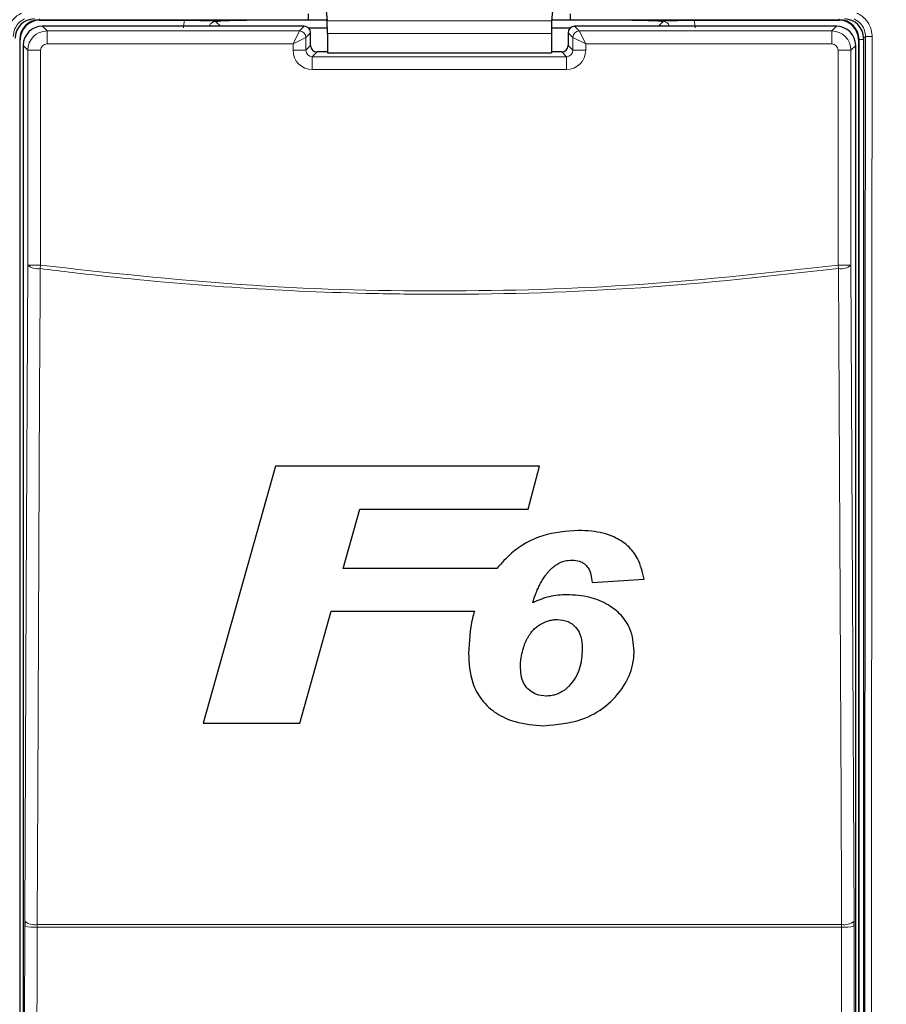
# Model space of a CAD drawing. Header units: millimetres. Extents: x 5 to 418, y 2 to 292.
# Tile 18 of 74: x 105 to 117, y 155 to 168. Entities that reach past the tile are written whole.
import ezdxf

# ---------------------------------------------------------------- set-up
doc = ezdxf.new("R2010")
doc.units = ezdxf.units.MM
doc.layers.add('SLD-0', color=7, linetype='Continuous')
doc.styles.add('SLDTEXTSTYLE0', font='TXT', dxfattribs={"width": 0.605})
doc.dimstyles.new('SLDDIMSTYLE2', dxfattribs={"dimtxt": 3.5, "dimasz": 3.302, "dimexe": 0, "dimexo": 0.0625, "dimgap": 0.875, "dimtad": 1, "dimdec": 1, "dimlfac": 6, "dimrnd": 1e-09, "dimzin": 12, "dimdsep": 46, "dimtxsty": 'SLDTEXTSTYLE0', "dimsah": 1, "dimcen": 0.09, "dimadec": 0, "dimazin": 3, "dimtfac": 1, "dimtofl": 0, "dimtmove": 0, "dimatfit": 3, "dimfxl": 1, "dimfrac": 2, "dimtolj": 1, "dimtzin": 12, "dimarcsym": 0})

# ---------------------------------------------------------------- blocks, each defined once
blk = doc.blocks.new('_D_8')
at = {"layer": 'SLD-0', "color": 7}
for p, q in [((128.84, 248.16), (145.317, 248.16)), ((144.317, 94.273), (144.317, 248.16)), ((115.48, 94.273), (145.317, 94.273))]:
    blk.add_line(p, q, dxfattribs=at)
for centre, start, end in [((141.631, 171.86), 63.4349, 116.5651), ((141.631, 170.572), 243.4349, 296.5651)]:
    blk.add_arc(centre, 6.006, start, end, dxfattribs=at)
for points in [[(144.317, 248.16), (143.809, 244.858), (144.825, 244.858)], [(144.317, 94.273), (144.825, 97.575), (143.809, 97.575)]]:
    blk.add_solid(points, dxfattribs=at)
at = {"layer": 'SLD-0', "color": 7, "insert": (139.805, 165.201), "char_height": 3.5, "attachment_point": 1, "rotation": 90, "style": 'SLDTEXTSTYLE0'}
blk.add_mtext('923,3', dxfattribs=at)

msp = doc.modelspace()

# ---------------------------------------------------------------- linework, layer by layer
at = {"color": 7, "linetype": 'Continuous', "lineweight": 25}
for p, q in [((109.4526, 168.2816), (109.4771, 168.0274)), ((112.4104, 168.2816), (112.3859, 168.0274)), ((105.7482, 168.0348), (107.6273, 168.0348)), ((109.2314, 168.0348), (108.437, 168.0348)), ((109.2314, 168.0348), (109.2241, 168.042)), ((109.2314, 168.119), (109.2314, 168.0348)), ((109.4764, 168.0348), (109.2314, 168.0348)), ((112.6316, 168.0348), (112.3866, 168.0348)), ((112.6316, 168.0348), (112.6316, 168.119)), ((112.6389, 168.042), (112.6316, 168.0348)), ((113.426, 168.0348), (112.6316, 168.0348)), ((114.2357, 168.0348), (116.1148, 168.0348)), ((109.1785, 167.9568), (105.7844, 167.9568)), ((109.4792, 167.9343), (109.2355, 167.9343)), ((112.6275, 167.9343), (112.3838, 167.9343)), ((116.0786, 167.9568), (112.6844, 167.9568)), ((105.4982, 148.9681), (105.4982, 167.7848)), ((109.2619, 167.7068), (109.2619, 167.8735)), ((109.4795, 167.8634), (109.4795, 167.6119)), ((112.3835, 167.8634), (112.3835, 167.6119)), ((112.6011, 167.8735), (112.6011, 167.7068)), ((116.3648, 167.7848), (116.3648, 148.9681)), ((116.4315, 167.8015), (116.4315, 148.9687)), ((105.5345, 167.7068), (105.5345, 149.046)), ((116.3285, 149.046), (116.3285, 167.7068)), ((109.4795, 167.6235), (109.3452, 167.6235)), ((109.4795, 167.6119), (112.3835, 167.6119)), ((112.5178, 167.6235), (112.3835, 167.6235)), ((108.8055, 162.2525), (107.87, 158.9192)), ((112.229, 162.2525), (108.8055, 162.2525)), ((112.0821, 161.697), (112.229, 162.2525)), ((109.6836, 160.9277), (109.9, 161.697)), ((109.9, 161.697), (112.0821, 161.697)), ((111.6774, 160.9277), (109.6836, 160.9277)), ((112.9127, 160.7461), (113.5858, 160.7867)), ((109.1207, 158.9192), (109.528, 160.3722)), ((109.528, 160.3722), (111.3852, 160.3722)), ((107.87, 158.9192), (109.1207, 158.9192)), ((105.5557, 156.3523), (105.5555, 156.2868)), ((116.3075, 156.2868), (116.3073, 156.3523))]:
    msp.add_line(p, q, dxfattribs=at)
at = {"color": 7, "linetype": 'Continuous', "lineweight": 18}
for p, q in [((105.7482, 168.042), (105.7482, 168.0514)), ((109.2241, 168.042), (105.7482, 168.042)), ((105.7482, 168.042), (105.7482, 168.0348)), ((108.0313, 168.0182), (108.0927, 167.9568)), ((112.3859, 168.0274), (109.4771, 168.0274)), ((116.1148, 168.042), (112.6389, 168.042)), ((113.7703, 167.9568), (113.8317, 168.0182)), ((116.1148, 168.042), (116.1148, 168.0514)), ((116.1148, 168.042), (116.1148, 168.0348)), ((105.7844, 167.9568), (105.8455, 167.8957)), ((105.8455, 167.7291), (105.8455, 167.8957)), ((105.8455, 167.8957), (109.1175, 167.8957)), ((109.0341, 167.7291), (109.1175, 167.8957)), ((109.1175, 167.8957), (109.1785, 167.9568)), ((112.6844, 167.9568), (112.7455, 167.8957)), ((112.7455, 167.8957), (116.0175, 167.8957)), ((112.7455, 167.8957), (112.8289, 167.7291)), ((116.0175, 167.8957), (116.0786, 167.9568)), ((116.0175, 167.8957), (116.0175, 167.7291)), ((105.4909, 167.7848), (105.4982, 167.7848)), ((109.0341, 167.7291), (109.2008, 167.8124)), ((109.2619, 167.8735), (109.2008, 167.8124)), ((109.2008, 167.8124), (109.2008, 167.6457)), ((112.3835, 167.8634), (109.4795, 167.8634)), ((112.6622, 167.8124), (112.6011, 167.8735)), ((112.6622, 167.8124), (112.8289, 167.7291)), ((112.6622, 167.6457), (112.6622, 167.8124)), ((116.3721, 167.7848), (116.3648, 167.7848)), ((116.3721, 148.9681), (116.3721, 167.7848)), ((116.3721, 167.7848), (116.4315, 167.7848)), ((116.4549, 167.8249), (116.4315, 167.8015)), ((105.5955, 167.6457), (105.5345, 167.7068)), ((105.7622, 167.6457), (105.5955, 167.6457)), ((105.5955, 164.8582), (105.5955, 167.6457)), ((105.7622, 167.6457), (105.7622, 164.8582)), ((109.0341, 167.7291), (105.8455, 167.7291)), ((109.0341, 167.6457), (109.0341, 167.7291)), ((109.0341, 167.6457), (109.2008, 167.6457)), ((109.2008, 167.6457), (109.2619, 167.7068)), ((112.6011, 167.7068), (112.6622, 167.6457)), ((112.8289, 167.6457), (112.6622, 167.6457)), ((116.0175, 167.7291), (112.8289, 167.7291)), ((112.8289, 167.7291), (112.8289, 167.6457)), ((116.2674, 167.6457), (116.1008, 167.6457)), ((116.1008, 164.8582), (116.1008, 167.6457)), ((116.3285, 167.7068), (116.2674, 167.6457)), ((116.2674, 167.6457), (116.2674, 164.8582)), ((109.3452, 167.6235), (109.2841, 167.5624)), ((109.2841, 167.3957), (109.2841, 167.5624)), ((109.2841, 167.5624), (112.5789, 167.5624)), ((112.5789, 167.5624), (112.5178, 167.6235)), ((112.5789, 167.3957), (112.5789, 167.5624)), ((112.5789, 167.3957), (109.2841, 167.3957)), ((105.5955, 164.8582), (105.7622, 164.8582)), ((105.7566, 164.8151), (105.7622, 164.8582)), ((116.1063, 164.8151), (116.1008, 164.8582)), ((116.2674, 164.8582), (116.1008, 164.8582)), ((105.5476, 149.0592), (105.5555, 156.2868)), ((105.7163, 156.2764), (105.7167, 156.3092)), ((116.1467, 156.2764), (105.7163, 156.2764)), ((105.7167, 156.3092), (116.1463, 156.3092)), ((116.1467, 156.2764), (116.1463, 156.3092)), ((116.3075, 156.2868), (116.3153, 149.0592))]:
    msp.add_line(p, q, dxfattribs=at)
at = {"color": 7, "linetype": 'Continuous', "lineweight": 18, "flags": 128}
for points in [[(105.5557, 156.3523), (105.5757, 160.6162), (105.5955, 164.8582)], [(116.2674, 164.8582), (116.2873, 160.6162), (116.3073, 156.3523)], [(105.7566, 164.8151), (105.7551, 164.4931), (105.7491, 163.2054), (105.7249, 158.0542), (105.7167, 156.3092)], [(116.1463, 156.3092), (116.1448, 156.6311), (116.1387, 157.9189), (116.1145, 163.0701), (116.1063, 164.8151)], [(105.7163, 156.2764), (105.7159, 155.9438), (105.7145, 154.613), (105.7084, 149.0488)], [(116.1546, 149.0488), (116.1542, 149.3815), (116.1528, 150.7122), (116.1467, 156.2764)]]:
    msp.add_lwpolyline(points, dxfattribs=at)
at = {"color": 7, "linetype": 'Continuous', "lineweight": 25}
for centre, radius, start, end in [((105.7482, 167.7848), 0.2573, 90, 180), ((105.7482, 167.7848), 0.25, 90, 180), ((116.1148, 167.7848), 0.2573, 0, 90), ((116.1148, 167.7848), 0.25, 0, 90), ((109.1785, 167.8734), 0.0834, 0.02044, 89.97956), ((112.6845, 167.8734), 0.0834, 90.02044, 179.97956)]:
    msp.add_arc(centre, radius, start, end, dxfattribs=at)
at = {"color": 7, "linetype": 'Continuous', "lineweight": 18}
for centre, radius, start, end in [((109.1174, 167.8123), 0.0834, 0.02044, 89.97956), ((112.7456, 167.8123), 0.0834, 90.02044, 179.97956), ((116.5199, 168.6222), 0.8, 265.33873, 271.51453), ((105.722, 165.0083), 0.1962, 229.8636, 280.15468), ((116.1409, 165.0083), 0.1962, 259.84532, 310.1364), ((105.6789, 156.9481), 0.6727, 259.42891, 273.18402), ((105.6821, 156.5022), 0.1961, 229.84864, 280.14668), ((116.1808, 156.5022), 0.1961, 259.85332, 310.15136), ((116.184, 156.9481), 0.6727, 266.81598, 280.57109)]:
    msp.add_arc(centre, radius, start, end, dxfattribs=at)
at = {"color": 7, "linetype": 'Continuous', "lineweight": 25}
for centre, major_axis, ratio, start_param, end_param in [((105.6815, 167.8014), (-0.1768, 0.1768), 0.9996955, 5.4979394, 7.0684312), ((109.4766, 167.8634), (0, 0.1667), 0.0174551, 4.712389, 6.103873), ((112.3864, 167.8634), (0, 0.1667), 0.0174551, 0.1793123, 1.5707963), ((116.1815, 167.8014), (0.1768, 0.1768), 0.9996955, 5.4979394, 7.0684312), ((105.7844, 167.7068), (0.1768, 0.1768), 0.9998985, 0.7855505, 2.3560422), ((116.0785, 167.7068), (0.1768, -0.1768), 0.9998985, 0.7855505, 2.3560422), ((109.3453, 167.7069), (0.059, 0.059), 0.9984793, 2.3563468, 3.9268385), ((112.5177, 167.7069), (0.059, -0.059), 0.9984793, 5.4979394, 7.0684312)]:
    msp.add_ellipse(centre, major_axis=major_axis, ratio=ratio, start_param=start_param, end_param=end_param, dxfattribs=at)
at = {"color": 7, "linetype": 'Continuous', "lineweight": 18}
for centre, major_axis, ratio, start_param, end_param in [((108.0324, 167.9338), (0.2954, -0.2954), 0.9972647, 3.684069, 3.9256213), ((108.0324, 167.9338), (-0.0604, 0.0604), 0.9759379, 5.4991567, 6.8051762), ((113.8306, 167.9338), (0.0604, 0.0604), 0.9759379, 5.7611944, 7.0672139), ((113.8306, 167.9338), (-0.2954, -0.2954), 0.9972647, 2.357564, 2.5991163), ((105.8455, 167.6457), (0.1768, 0.1768), 0.9998985, 0.7855505, 2.3560422), ((116.0175, 167.6457), (-0.1768, 0.1768), 0.9998985, 3.9271431, 5.4976349), ((105.8455, 167.6457), (-0.0589, 0.0589), 0.9996955, 5.4979394, 7.0684312), ((109.2842, 167.6458), (-0.1768, -0.1768), 0.9996955, 5.4979394, 7.0684312), ((109.2842, 167.6458), (0.059, 0.059), 0.9984793, 2.3563468, 3.9268385), ((112.5788, 167.6458), (0.1768, -0.1768), 0.9996955, 5.4979394, 7.0684312), ((112.5788, 167.6458), (0.059, -0.059), 0.9984793, 5.4979394, 7.0684312), ((116.0175, 167.6457), (0.0589, 0.0589), 0.9996955, 5.4979394, 7.0684312)]:
    msp.add_ellipse(centre, major_axis=major_axis, ratio=ratio, start_param=start_param, end_param=end_param, dxfattribs=at)
for points, knots in [([(105.3219, 167.8225), (105.3256, 167.8601), (105.333, 167.9352), (105.3906, 168.0349), (105.4578, 168.0963), (105.5043, 168.1197), (105.5174, 168.1263)], [0, 0, 0, 0, 0.2949123, 0.5898446, 0.8848018, 1, 1, 1, 1]), ([(105.5545, 168.0528), (105.5447, 168.0478), (105.5099, 168.0303), (105.4595, 167.9841), (105.4163, 167.9094), (105.4108, 167.853), (105.4081, 167.8249)], [0, 0, 0, 0, 0.1151457, 0.4100518, 0.7050246, 1, 1, 1, 1]), ([(116.4549, 167.8249), (116.4545, 167.8359), (116.4529, 167.8749), (116.4319, 167.94), (116.3819, 168.0103), (116.3329, 168.0386), (116.3085, 168.0528)], [0, 0, 0, 0, 0.1158491, 0.410745, 0.7054053, 1, 1, 1, 1]), ([(116.3456, 168.1263), (116.3539, 168.1223), (116.3707, 168.1142), (116.3945, 168.0993), (116.4173, 168.0826), (116.4358, 168.0662), (116.4545, 168.0474), (116.4723, 168.0264), (116.4904, 168.0003), (116.5033, 167.9774), (116.5149, 167.953), (116.5248, 167.9272), (116.5332, 167.8966), (116.5381, 167.8691), (116.5406, 167.8445), (116.5409, 167.8299), (116.541, 167.8225)], [0, 0, 0, 0, 0.072855, 0.146236, 0.2202635, 0.2948329, 0.3402127, 0.4284629, 0.5111035, 0.5896085, 0.6350161, 0.7233209, 0.8060135, 0.8845685, 0.9421584, 1, 1, 1, 1]), ([(116.4395, 148.9285), (116.4412, 150.5017), (116.4446, 153.648), (116.4488, 158.3712), (116.4523, 163.0968), (116.454, 166.2488), (116.4549, 167.8249)], [0, 0, 0, 0, 0.249948, 0.4999168, 0.749948, 1, 1, 1, 1]), ([(116.541, 167.8225), (116.541, 167.767), (116.5409, 167.4893), (116.5403, 166.3231), (116.5386, 163.4357), (116.5355, 158.9946), (116.531, 153.8606), (116.5274, 150.5046), (116.5257, 148.9231)], [0, 0, 0, 0, 0.00880859, 0.04404297, 0.18498094, 0.46685965, 0.74876819, 1, 1, 1, 1]), ([(105.7622, 164.8582), (106.6239, 164.7631), (108.3509, 164.5725), (110.9465, 164.5015), (113.5362, 164.5749), (115.2448, 164.7636), (116.1008, 164.8582)], [0, 0, 0, 0, 0.2508222, 0.5026819, 0.7508343, 1, 1, 1, 1]), ([(116.1063, 164.8151), (115.2529, 164.7209), (113.5426, 164.5322), (111.531, 164.4741), (109.799, 164.4908), (108.3484, 164.5535), (106.9041, 164.675), (106.0419, 164.7803), (105.7566, 164.8151)], [0, 0, 0, 0, 0.2481436, 0.4972894, 0.5811434, 0.7488807, 0.9169293, 1, 1, 1, 1])]:
    msp.add_open_spline(points, degree=3, knots=knots, dxfattribs=at)
at = {"color": 7, "linetype": 'Continuous', "lineweight": 25}
for points, knots in [([(107.6273, 168.0348), (107.669, 168.0347), (107.7524, 168.0345), (107.8569, 168.0335), (107.9311, 168.0322), (107.9758, 168.0313), (108.0036, 168.0307), (108.0191, 168.0306), (108.0294, 168.0305), (108.0404, 168.0305), (108.064, 168.0308), (108.1254, 168.0321), (108.2236, 168.0338), (108.3556, 168.0347), (108.4173, 168.0347), (108.437, 168.0348)], [0, 0, 0, 0, 0.1279845, 0.2556052, 0.3628065, 0.4421849, 0.4757382, 0.4878772, 0.4979054, 0.5079892, 0.5213852, 0.5795548, 0.810063, 0.9393939, 1, 1, 1, 1]), ([(108.437, 168.0348), (108.3956, 168.0345), (108.3128, 168.0341), (108.1915, 168.0304), (108.1037, 168.0252), (108.0558, 168.0207), (108.0356, 168.0186), (108.0315, 168.0182), (108.0313, 168.0182)], [0, 0, 0, 0, 0.22779632, 0.45509349, 0.75425006, 0.94919169, 0.99725457, 1, 1, 1, 1]), ([(113.426, 168.0348), (113.4679, 168.0347), (113.5516, 168.0345), (113.6572, 168.0335), (113.7264, 168.0323), (113.7737, 168.0313), (113.7997, 168.0308), (113.8225, 168.0305), (113.8326, 168.0305), (113.8436, 168.0306), (113.8666, 168.0308), (113.9285, 168.0322), (114.0288, 168.0339), (114.16, 168.0347), (114.2187, 168.0347), (114.2357, 168.0348)], [0, 0, 0, 0, 0.12857653, 0.25677366, 0.36620282, 0.42338646, 0.48073261, 0.49269993, 0.50209358, 0.51149728, 0.52653887, 0.58513398, 0.81927502, 0.9475433, 1, 1, 1, 1]), ([(113.8317, 168.0182), (113.8315, 168.0182), (113.8274, 168.0186), (113.8072, 168.0207), (113.7592, 168.0252), (113.6715, 168.0304), (113.5502, 168.0341), (113.4674, 168.0345), (113.426, 168.0348)], [0, 0, 0, 0, 0.0027454, 0.0508083, 0.2457499, 0.5449065, 0.7722037, 1, 1, 1, 1]), ([(112.7319, 161.4192), (112.5762, 161.4071), (112.2634, 161.3828), (111.9007, 161.177), (111.7379, 160.9952), (111.6774, 160.9277)], [0, 0, 0, 0, 0.3837768, 0.7711572, 1, 1, 1, 1]), ([(113.5858, 160.7867), (113.5648, 160.8786), (113.5282, 161.0391), (113.3801, 161.2292), (113.1727, 161.3582), (112.9461, 161.4126), (112.7892, 161.4174), (112.7319, 161.4192)], [0, 0, 0, 0, 0.24289802, 0.42374784, 0.60456653, 0.85585116, 1, 1, 1, 1]), ([(112.3974, 160.9364), (112.4155, 160.9509), (112.464, 160.9897), (112.5519, 161.0281), (112.6221, 161.0326), (112.6528, 161.0346)], [0, 0, 0, 0, 0.251222, 0.6721781, 1, 1, 1, 1]), ([(112.6528, 161.0346), (112.6855, 161.0324), (112.7425, 161.0285), (112.8146, 160.9895), (112.8693, 160.9294), (112.8999, 160.8439), (112.9084, 160.7791), (112.9127, 160.7461)], [0, 0, 0, 0, 0.2181803, 0.3806491, 0.5437188, 0.7674666, 1, 1, 1, 1]), ([(112.1415, 160.4827), (112.1479, 160.5029), (112.1608, 160.5433), (112.1827, 160.6031), (112.2076, 160.662), (112.2308, 160.7105), (112.2566, 160.7587), (112.2796, 160.7969), (112.3031, 160.8306), (112.3235, 160.8579), (112.3476, 160.8878), (112.3747, 160.9153), (112.3917, 160.9311), (112.3974, 160.9364)], [0, 0, 0, 0, 0.121234, 0.2426175, 0.3642531, 0.4861176, 0.5492337, 0.675669, 0.7391648, 0.7824771, 0.869191, 0.9563022, 1, 1, 1, 1]), ([(112.5832, 160.5859), (112.5449, 160.5845), (112.4684, 160.5819), (112.317, 160.5568), (112.2116, 160.5123), (112.1415, 160.4827)], [0, 0, 0, 0, 0.25056736, 0.50164579, 1, 1, 1, 1]), ([(113.4576, 159.8547), (113.4486, 159.9534), (113.4332, 160.1233), (113.2947, 160.3282), (113.1133, 160.4688), (112.8712, 160.5694), (112.6841, 160.5801), (112.5832, 160.5859)], [0, 0, 0, 0, 0.2335403, 0.4017202, 0.5694332, 0.7676612, 1, 1, 1, 1]), ([(111.3852, 160.3722), (111.3768, 160.3418), (111.3274, 160.1649), (111.318, 159.981), (111.3101, 159.8287)], [0, 0, 0, 0, 0.17172762, 1, 1, 1, 1]), ([(111.9832, 159.6569), (111.9835, 159.6691), (111.9845, 159.7056), (111.9905, 159.7785), (112.0106, 159.8652), (112.0356, 159.9393), (112.0574, 159.9901), (112.0759, 160.0272), (112.0973, 160.0632), (112.1234, 160.0998), (112.1568, 160.1385), (112.193, 160.1698), (112.2307, 160.1954), (112.2735, 160.2199), (112.3177, 160.2388), (112.3576, 160.2512), (112.3919, 160.2597), (112.4268, 160.2637), (112.4532, 160.2649), (112.462, 160.2654)], [0, 0, 0, 0, 0.0432918, 0.1291966, 0.2583283, 0.3562305, 0.4043883, 0.4527036, 0.5016711, 0.5509475, 0.6095988, 0.6793618, 0.7159854, 0.7668084, 0.849021, 0.880155, 0.9098997, 0.9698516, 1, 1, 1, 1]), ([(112.462, 160.2654), (112.5095, 160.26), (112.5977, 160.25), (112.7004, 160.1732), (112.7662, 160.0651), (112.783, 159.9643), (112.7842, 159.9005), (112.7845, 159.8852)], [0, 0, 0, 0, 0.24663718, 0.45763638, 0.65316186, 0.91726781, 1, 1, 1, 1]), ([(112.2867, 158.8871), (112.4537, 158.9022), (112.7401, 158.928), (113.0996, 159.1267), (113.3238, 159.3786), (113.4432, 159.6346), (113.4536, 159.794), (113.4576, 159.8547)], [0, 0, 0, 0, 0.29230134, 0.50114496, 0.71000445, 0.88956995, 1, 1, 1, 1]), ([(112.7845, 159.8852), (112.7789, 159.7998), (112.7705, 159.6712), (112.7008, 159.5093), (112.6445, 159.4399), (112.6157, 159.4045)], [0, 0, 0, 0, 0.4920825, 0.7400991, 1, 1, 1, 1]), ([(111.3101, 159.8287), (111.3167, 159.6973), (111.3274, 159.482), (111.471, 159.2123), (111.6657, 159.0383), (111.9433, 158.9118), (112.16, 158.8962), (112.2867, 158.8871)], [0, 0, 0, 0, 0.2577792, 0.422516, 0.5870403, 0.7585544, 1, 1, 1, 1]), ([(112.3163, 159.2718), (112.2731, 159.2757), (112.1941, 159.283), (112.0947, 159.3429), (112.0212, 159.4307), (111.9877, 159.542), (111.9846, 159.6206), (111.9832, 159.6569)], [0, 0, 0, 0, 0.2189956, 0.4008855, 0.5829924, 0.8075343, 1, 1, 1, 1]), ([(112.6157, 159.4045), (112.6108, 159.3995), (112.5961, 159.3848), (112.5757, 159.3658), (112.55, 159.3458), (112.5247, 159.3291), (112.4942, 159.3118), (112.4619, 159.297), (112.4336, 159.2879), (112.4054, 159.2811), (112.3783, 159.2757), (112.3467, 159.2723), (112.3262, 159.272), (112.3163, 159.2718)], [0, 0, 0, 0, 0.0623656, 0.1872271, 0.2499109, 0.3531076, 0.457085, 0.5621018, 0.6682266, 0.7195262, 0.819033, 0.9119276, 1, 1, 1, 1])]:
    msp.add_open_spline(points, degree=3, knots=knots, dxfattribs=at)

# ---------------------------------------------------------------- dimensions: what is measured, and where the dimension line sits
at = {"layer": 'SLD-0', "color": 7}
dim = msp.add_linear_dim(base=(144.3165, 248.1598), p1=(115.4796, 94.2725), p2=(128.8398, 248.1598), angle=90, text='(<>)', dimstyle='SLDDIMSTYLE2', dxfattribs=at)
dim.commit()
dim.dimension.update_dxf_attribs({"geometry": '_D_8', "text_midpoint": (144.3165, 171.2161), "dimtype": 160})

doc.saveas('drawing.dxf')
